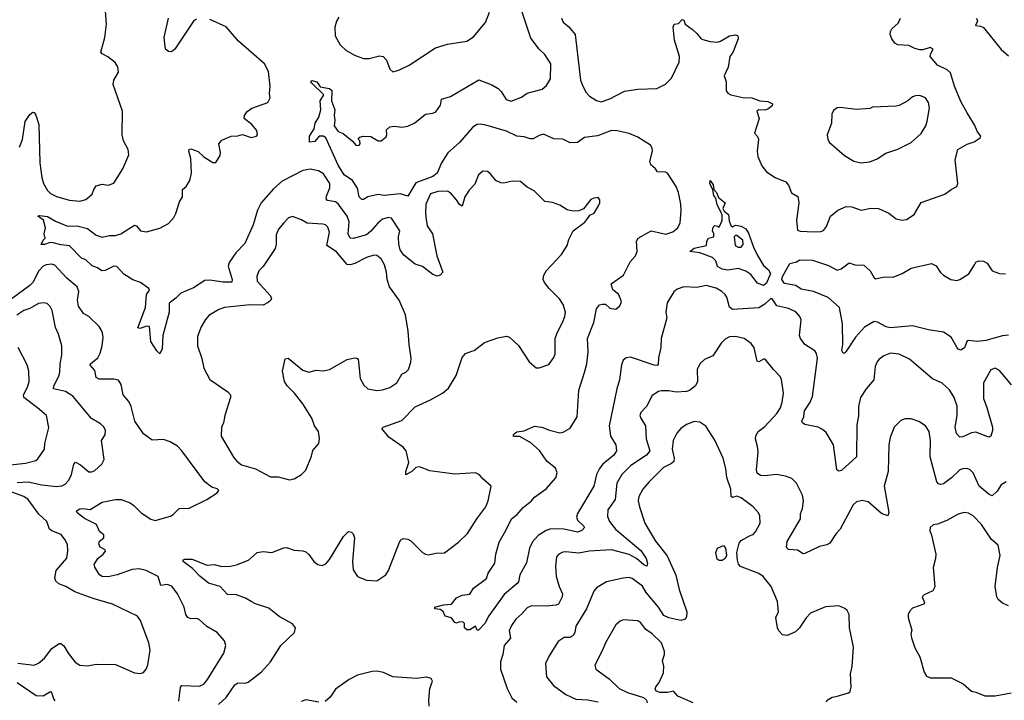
# Model space of a CAD drawing. Extents: x 2056909 to 2160450, y 827444 to 1016825.
# Tile 193 of 256: x 2071837 to 2078507, y 909325 to 913935. Entities that reach past the tile are written whole.
import ezdxf

# ---------------------------------------------------------------- set-up
doc = ezdxf.new("R2010")
doc.units = 0

msp = doc.modelspace()

# ---------------------------------------------------------------- linework, layer by layer
at = {"layer": '0CON10XD'}
for points in [[(2071835, 913072), (2071855, 913123.3), (2071874.2, 913245), (2071905, 913293.8), (2071925, 913308.8), (2071935, 913306.2), (2071947.2, 913287.2), (2071966.1, 913225), (2071973.9, 912965), (2071986, 912866), (2071999.1, 912825), (2072025, 912777.1), (2072045, 912756.7), (2072085, 912737.8), (2072173.4, 912713.4), (2072244.1, 912705.9), (2072285, 912717.5), (2072327.9, 912752.1), (2072338.8, 912785), (2072355, 912810), (2072395, 912820), (2072435, 912814.2), (2072475, 912828.8), (2072535.8, 912925), (2072575, 913020), (2072571.2, 913055), (2072540, 913115), (2072530.8, 913155), (2072534.2, 913315), (2072470.8, 913495), (2072473.8, 913525), (2072505, 913580), (2072501.2, 913615), (2072483.3, 913645), (2072434.1, 913684.1), (2072395, 913704.2), (2072387.5, 913715), (2072414.2, 913814.2), (2072425.5, 913904.5), (2072412.7, 914055)], [(2074591.1, 912581.1), (2074597.6, 912537.6), (2074634.1, 912485), (2074663.1, 912335), (2074702.5, 912225), (2074686.1, 912203.9), (2074665, 912197.5), (2074635, 912208.8), (2074565, 912263.1), (2074515, 912278), (2074438.9, 912338.9), (2074415, 912377.1), (2074404.2, 912415), (2074403.1, 912465), (2074412.9, 912505), (2074355, 912590.8), (2074335, 912595.7), (2074295, 912582.9), (2074262.4, 912557.6), (2074215, 912502.3), (2074185, 912478.4), (2074095, 912453.6), (2074075, 912454.3), (2074062, 912485), (2074068.2, 912565), (2074055.9, 912605), (2073995, 912687.5), (2073975, 912700.3), (2073921.4, 912711.4), (2073912.4, 912722.4), (2073915, 912738.8), (2073938, 912795), (2073936.8, 912825), (2073895, 912890.6), (2073860.3, 912910.3), (2073805, 912921.4), (2073755, 912912.7), (2073615, 912842.2), (2073555, 912790), (2073472.5, 912695), (2073447.9, 912645), (2073418.2, 912545), (2073361.5, 912418.5), (2073301.9, 912355), (2073255, 912291.2), (2073249.5, 912265), (2073275.5, 912175), (2073273.8, 912156.2), (2073216.2, 912156.2), (2073125, 912170), (2073092, 912168), (2073015, 912119.5), (2072928, 912082), (2072895, 912049.4), (2072849.2, 912015), (2072850, 911955), (2072805.4, 911795), (2072801.4, 911705), (2072785, 911672.5), (2072765, 911692), (2072725.6, 911755.6), (2072715, 911857.5), (2072695, 911860), (2072654, 911844), (2072637, 911847), (2072688.5, 911985), (2072695.8, 912074.2), (2072716.4, 912103.6), (2072711.2, 912115), (2072656, 912155), (2072603.6, 912173.6), (2072542, 912212), (2072495, 912262.9), (2072475, 912264.5), (2072415, 912237.1), (2072393.6, 912233.6), (2072364.7, 912254.7), (2072328.4, 912268.4), (2072285, 912308.2), (2072255, 912320.6), (2072175, 912403.3), (2072115, 912410), (2072064.2, 912424.2), (2072043.9, 912426.1), (2072005, 912412), (2071982.5, 912412.5), (2071995, 912442.5), (2072010, 912455), (2072002.5, 912485), (2072011.2, 912525), (2071997.1, 912577.1), (2071960, 912605), (2071971.7, 912608.3), (2072025, 912601.9), (2072079.2, 912569.2), (2072155, 912539.6), (2072175, 912535.5), (2072225, 912539.2), (2072295, 912520), (2072355, 912475.7), (2072395, 912461.5), (2072445, 912474.2), (2072485, 912472.5), (2072522.5, 912485), (2072615, 912543.8), (2072628.3, 912538.3), (2072655.9, 912505.9), (2072695, 912498), (2072785, 912522), (2072845, 912554), (2072881.2, 912595), (2072895, 912622.5), (2072918.3, 912701.7), (2072940, 912735), (2072938.8, 912785), (2072963.9, 912806.1), (2072988.8, 912845), (2073001.2, 912895), (2072995.6, 912994.4), (2072982.9, 913045), (2072985, 913056.7), (2072995, 913061.2), (2073045, 913041.4), (2073085, 913005.8), (2073145, 912967.5), (2073165, 912968), (2073193.8, 913015), (2073196.2, 913035), (2073186.4, 913093.6), (2073205, 913118.8), (2073270, 913145), (2073315, 913147.5), (2073345, 913157.5), (2073405, 913136.7), (2073440, 913145), (2073447.5, 913155), (2073442.5, 913185), (2073410, 913225), (2073357.5, 913265), (2073358.8, 913285), (2073376.8, 913313.2), (2073408.8, 913335), (2073516.7, 913375), (2073534, 913405), (2073528.6, 913435), (2073532.9, 913485), (2073521.5, 913585), (2073495, 913635.7), (2073319.7, 913789.7), (2073235, 913885.6), (2073125, 913937.3)], [(2073035, 913938.9), (2073015, 913925.8), (2072888.8, 913735), (2072865, 913716.7), (2072845, 913718.8), (2072823.8, 913735), (2072815.8, 913815), (2072845.8, 913945.8)], [(2075311.1, 910398.9), (2075291.1, 910355), (2075269.2, 910255), (2075224.6, 910175.4), (2075215, 910127.5), (2075207.1, 910115), (2075117.9, 910042.1), (2075013.8, 909896.2), (2074986.7, 909845), (2074945, 909800), (2074935, 909800), (2074925, 909827.5), (2074885, 909802.5), (2074865, 909802.5), (2074850, 909815), (2074850, 909845), (2074840, 909855), (2074815, 909856.7), (2074795, 909847.5), (2074785, 909852.5), (2074763, 909883), (2074720, 909895), (2074705, 909926.7), (2074685, 909940), (2074650, 909945), (2074650, 909955), (2074708, 909972), (2074762.5, 909975), (2074795, 910020), (2074835, 910036.7), (2074885, 910043.3), (2074910, 910085), (2074999.3, 910150.7), (2075010, 910185), (2075055.8, 910254.2), (2075062.9, 910315), (2075084.2, 910395), (2075130.8, 910475), (2075169.2, 910555), (2075205.9, 910584.1), (2075248.5, 910631.5), (2075304.3, 910675), (2075325, 910700), (2075403.5, 910756.5), (2075468.8, 910831.2), (2075478.5, 910865), (2075467.4, 910897.4), (2075408.1, 910945), (2075357.1, 911017.1), (2075299.7, 911069.7), (2075225, 911111.2), (2075182.5, 911112.5), (2075182.5, 911125), (2075205, 911143.3), (2075255, 911150), (2075325, 911181.9), (2075374.2, 911174.2), (2075425, 911154.3), (2075495, 911137.5), (2075517.9, 911142.1), (2075565, 911169.2), (2075612.2, 911245), (2075624, 911425), (2075663.9, 911546.1), (2075679.1, 911605), (2075687.8, 911685), (2075683.5, 911775), (2075725.3, 911885), (2075743.2, 911976.8), (2075765, 912002.5), (2075785, 912008.8), (2075805, 912007.1), (2075835, 911980.8), (2075875, 911974), (2075903.2, 911996.8), (2075912.5, 912025), (2075907.1, 912045), (2075892.5, 912075), (2075855, 912106), (2075842.5, 912145), (2075927.1, 912205), (2075972.9, 912295), (2076007.5, 912335), (2076019.4, 912365), (2076015.6, 912435), (2076027.5, 912455), (2076115, 912505.7), (2076215, 912481.4), (2076260.9, 912499.1), (2076295, 912526.2), (2076310.9, 912559.1), (2076317.1, 912642.9), (2076315.3, 912685), (2076298.6, 912765), (2076283.6, 912805), (2076225.5, 912895.5), (2076212.4, 912902.4), (2076156.7, 912905), (2076143.8, 912925), (2076112.1, 912952.1), (2076105.3, 912975), (2076123.8, 913045), (2076121.8, 913065), (2076111.1, 913085), (2076025, 913138.6), (2075965.8, 913165), (2075885, 913183.3), (2075845, 913184.3), (2075752, 913148), (2075662.3, 913137.7), (2075615, 913102.5), (2075565, 913100), (2075516.7, 913125), (2075455, 913128.8), (2075385, 913158.5), (2075355, 913151.2), (2075315, 913128.1), (2075295, 913126.9), (2075255, 913141.8), (2075205, 913146.1), (2075135, 913180.5), (2074995, 913219.6), (2074955, 913227.8), (2074934.6, 913225.4), (2074905, 913204.4), (2074817.2, 913102.8), (2074737.7, 913032.3), (2074695.2, 912964.8), (2074664.2, 912895), (2074635, 912872.8), (2074520.1, 912829.9), (2074465, 912740), (2074415, 912756), (2074305, 912744.5), (2074265, 912751.2), (2074195.9, 912734.1), (2074165, 912716.7), (2074155, 912716.7), (2074136.2, 912735), (2074124.3, 912794.3), (2074090.8, 912845), (2074035.7, 912885), (2073995, 912950), (2073911.2, 913135), (2073895, 913145.8), (2073865, 913146), (2073835, 913110.8), (2073800, 913105), (2073800, 913145), (2073815, 913171.2), (2073830.8, 913195), (2073838.5, 913235), (2073862.9, 913275), (2073877.5, 913325), (2073871.9, 913385), (2073896, 913425), (2073816, 913505), (2073810, 913515), (2073815, 913522.5), (2073848.8, 913515), (2073871.2, 913481.2), (2073935, 913468.9), (2073951.9, 913455), (2073950, 913385), (2073971.9, 913325), (2073966.2, 913285), (2073971.2, 913255), (2073967.5, 913215), (2073995, 913177.5), (2074027.5, 913165), (2074090, 913115), (2074115, 913083.3), (2074137.5, 913085), (2074142.5, 913095), (2074140, 913115), (2074130, 913125), (2074141.7, 913138.3), (2074163.6, 913146.4), (2074215, 913144.2), (2074265, 913114), (2074285.9, 913114.1), (2074318.3, 913141.7), (2074323.3, 913155), (2074320.5, 913189.5), (2074345, 913210), (2074375, 913213.8), (2074426.4, 913206.4), (2074465, 913214.2), (2074513, 913237), (2074585, 913294), (2074635, 913300.8), (2074655, 913310), (2074688.1, 913355), (2074694.4, 913395.6), (2074755, 913414.5), (2074947.9, 913527.9), (2075035, 913494.4), (2075078.9, 913468.9), (2075098.9, 913448.9), (2075132.5, 913395), (2075165, 913383.9), (2075235, 913411.1), (2075275, 913437.3), (2075376.2, 913465), (2075405, 913490), (2075432.5, 913535), (2075435, 913636.2), (2075395, 913698.6), (2075355, 913734.3), (2075300.2, 913810.2), (2075239.6, 913985)], [(2073998.8, 913951.2), (2073983.3, 913925), (2073971.4, 913885), (2073974.2, 913825), (2074008.6, 913765), (2074045, 913728.6), (2074105, 913695.7), (2074165, 913672), (2074205, 913671.2), (2074275, 913690), (2074300, 913685), (2074320.7, 913660.7), (2074345, 913600), (2074365, 913582.5), (2074405, 913593.3), (2074475, 913626.2), (2074654.6, 913745.4), (2074735, 913768.6), (2074865, 913789.4), (2074911.3, 913818.7), (2074993.1, 913915), (2075018.9, 913985)], [(2075508.1, 913945), (2075518.9, 913918.9), (2075557.2, 913887.2), (2075598.6, 913835), (2075635.5, 913525), (2075646.2, 913495), (2075672.9, 913445), (2075697.6, 913417.6), (2075745, 913388), (2075775, 913378.2), (2075835, 913400), (2075935, 913451.2), (2076025, 913465.5), (2076151.9, 913468.1), (2076210.9, 913499.1), (2076251.6, 913538.4), (2076305, 913647.5), (2076306.7, 913685), (2076272.9, 913797.1), (2076263.8, 913885), (2076270, 913905), (2076300.7, 913909.3), (2076325, 913936.2), (2076335, 913932.5), (2076344, 913904), (2076395, 913869.2), (2076425, 913842.5), (2076454, 913805), (2076465, 913800.8), (2076515, 913787.1), (2076565, 913782.9), (2076585, 913788.6), (2076645, 913825.5), (2076685, 913832.5), (2076698.3, 913828.3), (2076705, 913820), (2076704, 913805), (2076667.1, 913712.9), (2076646.7, 913685), (2076637.2, 913612.8), (2076609.4, 913555), (2076622, 913515), (2076622.3, 913452.3), (2076635, 913436.7), (2076655, 913426.2), (2076735, 913408.8), (2076796.8, 913406.8), (2076850, 913385), (2076905, 913381.9), (2076935.6, 913365), (2076935, 913350.6), (2076905, 913327.9), (2076885, 913321.1), (2076845, 913324), (2076831.2, 913315), (2076845.8, 913265), (2076813.9, 913166.1), (2076835, 913143.3), (2076842, 913125), (2076831.8, 913045), (2076837.8, 913007.8), (2076865, 912946.2), (2076895.5, 912905.5), (2076955.5, 912865.5), (2077026.8, 912836.8), (2077044.5, 912814.5), (2077065, 912763.3), (2077108.1, 912738.1), (2077114.5, 912695), (2077099.7, 912575), (2077105, 912510), (2077125, 912502), (2077217.7, 912497.7), (2077265, 912500), (2077282.3, 912507.7), (2077302, 912535), (2077328.8, 912605), (2077380, 912645), (2077435, 912669.2), (2077475, 912667.5), (2077536.1, 912643.9), (2077602.7, 912657.3), (2077655, 912656), (2077724.4, 912624.4), (2077775, 912585.8), (2077815, 912576), (2077845, 912581.2), (2077896.7, 912615), (2077943.9, 912696.1), (2078105, 912753.8), (2078146.7, 912785), (2078185, 912804), (2078191.5, 912825), (2078173.6, 912985), (2078192.5, 913055), (2078255, 913092), (2078302.7, 913107.3), (2078342.5, 913135), (2078347.5, 913145), (2078324.3, 913174.3), (2078305, 913223.3), (2078254.4, 913305), (2078211.9, 913381.9), (2078170.3, 913485), (2078142.7, 913575), (2078119.4, 913595), (2078055, 913627.7), (2078004.5, 913685), (2078008.2, 913705), (2078025.9, 913735.9), (2078005, 913746.2), (2077955, 913730.9), (2077935, 913730.9), (2077900, 913740), (2077860.3, 913760.3), (2077785, 913764.5), (2077765, 913775.5), (2077744.3, 913805), (2077733.8, 913835), (2077734.7, 913855.3), (2077745, 913872.9), (2077787.4, 913912.6), (2077804.2, 913945)], [(2078319.4, 913945), (2078324.2, 913925), (2078311.2, 913895), (2078345, 913892.2), (2078365, 913882.9), (2078485, 913733.8), (2078535, 913690)], [(2077535, 912965.8), (2077595, 912972), (2077645, 912993.3), (2077705, 913030), (2077785, 913058), (2077875, 913104), (2077944.2, 913165), (2077974.4, 913215), (2077985, 913246.7), (2078000.6, 913335), (2077992.5, 913375), (2077973.3, 913405), (2077935, 913421.2), (2077905, 913420), (2077885, 913413.3), (2077854.1, 913385.9), (2077795, 913353.3), (2077775, 913348.8), (2077615, 913342.5), (2077595, 913332.5), (2077505, 913327.5), (2077395, 913340), (2077375, 913337.5), (2077350.7, 913319.3), (2077337.5, 913295), (2077336.4, 913233.6), (2077307.5, 913155), (2077311.2, 913125), (2077321.2, 913105), (2077423.8, 913015), (2077487, 912977), (2077535, 912965.8)], [(2073184, 909296), (2073235, 909342.9), (2073295, 909429.4), (2073315, 909442.7), (2073365, 909440.9), (2073385, 909447.5), (2073475, 909518.5), (2073535, 909584.5), (2073606.2, 909695), (2073698.9, 909785), (2073705.5, 909815.5), (2073685, 909842.5), (2073595, 909893.1), (2073525, 909947.8), (2073435, 909977.8), (2073404.6, 909994.6), (2073367.2, 910017.2), (2073305, 910038.6), (2073245, 910041.4), (2073195, 910095.5), (2073115, 910118.7), (2073057.1, 910165), (2073007.3, 910217.3), (2072944.1, 910264.1), (2072945, 910276.2), (2072955, 910281.2), (2073005, 910280), (2073105, 910240.8), (2073155, 910244.2), (2073205, 910231.9), (2073265, 910232.9), (2073305, 910241.4), (2073387, 910273), (2073445, 910326.2), (2073485, 910333.8), (2073545, 910326.2), (2073625, 910356.7), (2073645, 910358.8), (2073695, 910341.2), (2073755, 910338), (2073775, 910330), (2073795, 910313.3), (2073828.8, 910265), (2073855.6, 910245.6), (2073885, 910238.6), (2073910.3, 910249.7), (2073935, 910278.8), (2074030, 910435), (2074065, 910467.5), (2074083.6, 910463.6), (2074095, 910452.5), (2074105.8, 910425), (2074090.6, 910265), (2074095, 910207.5), (2074125, 910164.2), (2074185, 910138.6), (2074255, 910134.4), (2074316.2, 910175), (2074336, 910205), (2074408.8, 910395), (2074418.8, 910411.2), (2074435, 910420), (2074465, 910415.7), (2074485.4, 910405.4), (2074565, 910326.2), (2074585, 910314), (2074605, 910310.8), (2074655, 910321.9), (2074715, 910324.2), (2074808.8, 910395), (2074871.2, 910455), (2074932.5, 910555), (2074995.5, 910634.5), (2075010, 910675), (2075030, 910775), (2074975, 910826), (2074951.9, 910851.9), (2074924.2, 910865.8), (2074785, 910856.7), (2074615, 910878.8), (2074545, 910906.7), (2074519.3, 910900.7), (2074492.5, 910875), (2074453, 910853), (2074453.3, 910875), (2074474, 910935), (2074454.2, 911014.2), (2074435, 911038.8), (2074337.8, 911107.8), (2074290, 911165), (2074300, 911175), (2074425, 911219.6), (2074515, 911311.8), (2074620.5, 911359.5), (2074700, 911405), (2074741.7, 911438.3), (2074792.5, 911525), (2074835, 911647.5), (2074856.4, 911673.6), (2074898.8, 911688.8), (2074915, 911694), (2074985, 911748.8), (2075075, 911780), (2075135, 911791.2), (2075155, 911783.8), (2075215, 911728), (2075287, 911617), (2075335, 911576.2), (2075355, 911576.2), (2075421.7, 911598.3), (2075455, 911646.7), (2075465, 911672.5), (2075464.4, 911775), (2075478.1, 911815), (2075514.4, 911885), (2075529.4, 911925), (2075533.1, 911955), (2075517.8, 912005), (2075494.6, 912044.6), (2075423.4, 912113.4), (2075390.9, 912155), (2075383.8, 912175), (2075386.7, 912205), (2075404.8, 912235.2), (2075506.5, 912345), (2075545.7, 912405), (2075556, 912445), (2075585.7, 912504.3), (2075665, 912564.3), (2075685, 912591.2), (2075699.5, 912610.5), (2075727.8, 912625), (2075757.5, 912675), (2075766, 912695), (2075766.2, 912715), (2075755, 912730), (2075725, 912726.2), (2075705, 912716), (2075655, 912653.3), (2075625, 912640), (2075585, 912638.8), (2075545, 912648), (2075495, 912678), (2075445, 912696), (2075394.1, 912704.1), (2075322, 912775), (2075275, 912801.4), (2075229.1, 912839.1), (2075175, 912841.9), (2075115, 912828), (2075095, 912829.2), (2075063.3, 912845), (2075024.1, 912894.1), (2075005, 912906.2), (2074975, 912910), (2074945, 912883.3), (2074919.2, 912820.8), (2074880.8, 912779.2), (2074853.3, 912735), (2074835, 912671.2), (2074815, 912682.5), (2074795.7, 912715), (2074755, 912762), (2074735, 912774.4), (2074669.5, 912770.5), (2074618.9, 912755), (2074589.1, 912685), (2074585.3, 912625), (2074591.1, 912581.1)], [(2076875, 912134.1), (2076835, 912149.5), (2076789.8, 912209.8), (2076755, 912230.8), (2076705, 912250), (2076635, 912238), (2076595, 912244.5), (2076565, 912264.2), (2076552.7, 912302.7), (2076530, 912325), (2076445, 912356.7), (2076376.7, 912365), (2076405, 912387.5), (2076490, 912405), (2076490.8, 912435), (2076502, 912455), (2076540, 912465), (2076540, 912485), (2076530, 912505), (2076535, 912530), (2076545, 912540), (2076567, 912537), (2076575, 912530), (2076595.3, 912574.7), (2076595.5, 912615.5), (2076561.5, 912681.5), (2076552, 912725), (2076539.2, 912745), (2076532.3, 912782.3), (2076512.5, 912825), (2076513.8, 912846.2), (2076535, 912816.7), (2076540, 912785), (2076557.1, 912765), (2076570.6, 912730.6), (2076616.2, 912695), (2076600.8, 912655), (2076608.1, 912638.1), (2076639.4, 912615), (2076642.4, 912572.4), (2076655, 912540), (2076665, 912532.5), (2076685, 912543.3), (2076725, 912535.8), (2076755, 912517.5), (2076775, 912490), (2076806.9, 912395), (2076831.7, 912341.7), (2076875, 912270), (2076909.7, 912239.7), (2076923.7, 912215), (2076895, 912150), (2076875, 912134.1)], [(2073665, 910818.8), (2073695, 910824), (2073746.8, 910853.2), (2073775.7, 910884.3), (2073812.5, 910977.5), (2073822.1, 911017.9), (2073864.3, 911065), (2073867.9, 911097.9), (2073860, 911145), (2073833.3, 911185), (2073815.7, 911235.7), (2073754, 911334), (2073698.6, 911405), (2073648.6, 911455), (2073630, 911485), (2073616.7, 911555), (2073635, 911637.5), (2073655, 911641.2), (2073755, 911560.5), (2073795, 911547.3), (2073845, 911561.1), (2073893, 911557), (2073935, 911565.8), (2074055, 911632.5), (2074103.9, 911643.9), (2074121.7, 911641.7), (2074128.8, 911635), (2074132.5, 911615), (2074144.3, 911504.3), (2074168.3, 911458.3), (2074195, 911434), (2074255, 911422.9), (2074295, 911427.5), (2074345, 911443.1), (2074390.6, 911475), (2074425, 911533.1), (2074452.6, 911547.4), (2074470.8, 911565), (2074487.5, 911615), (2074488.8, 911641.2), (2074474.2, 911735), (2074469.2, 911825), (2074450, 911935), (2074407.1, 912035), (2074342.7, 912125), (2074326.2, 912175), (2074321.8, 912225), (2074307.8, 912275), (2074285.7, 912315), (2074255, 912336.9), (2074235, 912340.6), (2074186.9, 912323.1), (2074107.4, 912282.6), (2074075, 912274.7), (2074055, 912277.1), (2073982.2, 912362.2), (2073917.8, 912405), (2073936.2, 912495), (2073925, 912529.2), (2073908, 912545), (2073890.9, 912550.9), (2073785, 912557.5), (2073745, 912580), (2073685, 912602.5), (2073657.7, 912592.3), (2073625, 912560), (2073590.8, 912515), (2073575, 912476.7), (2073574.4, 912415), (2073567.1, 912385), (2073487.2, 912262.8), (2073456.4, 912233.6), (2073442.2, 912195), (2073445.6, 912165), (2073535.7, 912065), (2073542.9, 912045), (2073537.5, 912035), (2073520.9, 912019.1), (2073485, 912002.3), (2073395, 912004.6), (2073224.6, 911985.4), (2073185, 911971.4), (2073119.1, 911930.9), (2073095.7, 911905), (2073065.6, 911855), (2073040.7, 911789.3), (2073041.5, 911725), (2073069.6, 911639.6), (2073083.6, 911575), (2073125, 911498.6), (2073246, 911415), (2073264.2, 911395), (2073264.3, 911375), (2073226.7, 911255), (2073216.5, 911203.5), (2073202.9, 911175), (2073200.8, 911115), (2073285, 910972), (2073307.5, 910945), (2073340.2, 910920.2), (2073435, 910892), (2073535, 910837.5), (2073587.7, 910837.7), (2073665, 910818.8)], [(2076725, 912393.8), (2076737.1, 912412.9), (2076735, 912442.5), (2076695, 912472.5), (2076685, 912472.5), (2076677.5, 912465), (2076682.5, 912405), (2076703.9, 912393.9), (2076725, 912393.8)], [(2072915, 909320), (2072927.1, 909412.9), (2072935.7, 909424.3), (2073055, 909420), (2073085, 909434.3), (2073110, 909465), (2073220, 909645), (2073233.8, 909695), (2073225, 909727.5), (2073174.3, 909784.3), (2073104.4, 909824.4), (2073052.2, 909872.2), (2073035, 909878.6), (2072995, 909876.9), (2072974.7, 909884.7), (2072962.7, 909905), (2072951.8, 909955), (2072906.4, 910046.4), (2072866.8, 910096.8), (2072835, 910109.1), (2072793.3, 910103.3), (2072775, 910162.5), (2072693, 910203), (2072645, 910216.2), (2072598.5, 910211.5), (2072496.7, 910175), (2072435, 910162.2), (2072395, 910163.1), (2072378, 910175), (2072345.6, 910225.6), (2072342.2, 910245), (2072366.2, 910285), (2072403.1, 910315), (2072417.5, 910335), (2072416.2, 910345), (2072382.6, 910362.6), (2072373.3, 910385), (2072377.5, 910402.5), (2072405.8, 910425), (2072406, 910445), (2072377.7, 910467.7), (2072356.6, 910516.6), (2072275, 910555.6), (2072226.7, 910595), (2072221.2, 910605), (2072225, 910610), (2072245, 910622), (2072265, 910624.2), (2072315, 910618.1), (2072395, 910666.5), (2072485.5, 910684.5), (2072525, 910685.6), (2072585, 910661.4), (2072610, 910645), (2072660, 910595), (2072725, 910551.8), (2072755, 910542), (2072858.3, 910571.7), (2072877.2, 910582.8), (2072916.3, 910623.7), (2072985, 910626.2), (2073104.6, 910685.4), (2073175, 910730), (2073186.1, 910746.1), (2073175, 910756.2), (2073138.8, 910768.8), (2073090.8, 910805), (2072935.4, 911015.4), (2072905.5, 911045.5), (2072856.7, 911075), (2072811.7, 911091.7), (2072735, 911086), (2072675, 911130), (2072616.9, 911215), (2072591.9, 911315), (2072575, 911348), (2072538.1, 911395), (2072524.5, 911464.5), (2072505, 911493.8), (2072475, 911500.6), (2072375, 911500.4), (2072355, 911510.8), (2072345, 911558), (2072313.3, 911595), (2072317.5, 911605), (2072367.1, 911645), (2072382.9, 911677.1), (2072394.6, 911725), (2072401.7, 911781.7), (2072397.5, 911815), (2072388, 911835), (2072375, 911856.2), (2072306, 911925), (2072270, 911945), (2072235.8, 911995), (2072229.4, 912035), (2072237.5, 912095), (2072226.4, 912125), (2072155, 912184.5), (2072075, 912271.8), (2072055, 912278.7), (2072015, 912275.3), (2071995, 912265.9), (2071967.4, 912235), (2071924.9, 912155.1), (2071905.8, 912135), (2071785, 912046.2)], [(2078535, 911798.2), (2078495, 911794.6), (2078381.8, 911761.8), (2078325.3, 911755.3), (2078265, 911762.5), (2078252, 911755), (2078238.1, 911711.9), (2078213, 911697), (2078195, 911704), (2078185, 911715.8), (2078146.4, 911785), (2078095, 911819.4), (2077994.1, 911834.1), (2077885, 911861.5), (2077735, 911847.1), (2077706, 911855), (2077646.9, 911886.9), (2077625, 911890.5), (2077558.6, 911851.4), (2077499.2, 911785), (2077433.8, 911685), (2077425, 911676.2), (2077415, 911676.7), (2077406, 911695), (2077411.9, 911735), (2077410, 911875), (2077391.2, 911985), (2077314.1, 912054.1), (2077215, 912093.6), (2077130.7, 912110.7), (2077095, 912135.6), (2077018.3, 912148.3), (2076999.8, 912175), (2077004.5, 912195), (2077055, 912283.3), (2077100, 912295), (2077121.7, 912308.3), (2077206.7, 912305), (2077315, 912269.1), (2077375, 912238.1), (2077402.6, 912247.4), (2077455, 912288.1), (2077495, 912274), (2077555, 912272), (2077598, 912235), (2077625, 912186.7), (2077635, 912178.8), (2077695, 912193.1), (2077755, 912191.4), (2077813.8, 912215), (2077875, 912251.5), (2078012.7, 912282.7), (2078045, 912268.1), (2078075, 912223.3), (2078095, 912204.5), (2078145, 912175.7), (2078185, 912169.2), (2078205, 912174.2), (2078265.5, 912214.5), (2078304, 912275), (2078315, 912292.5), (2078335, 912302.5), (2078365, 912298.8), (2078391.2, 912285), (2078424.3, 912234.3), (2078475, 912216.7), (2078515, 912213.8)], [(2078555, 911461.2), (2078475, 911558.8), (2078445, 911573.8), (2078415, 911563.8), (2078366.9, 911475), (2078365, 911370), (2078387.5, 911307.5), (2078426.5, 911175), (2078427, 911153), (2078415, 911113.3), (2078405, 911106.2), (2078395, 911108.6), (2078315, 911140.8), (2078285, 911137.5), (2078225, 911108.6), (2078205, 911108), (2078182.7, 911132.7), (2078174.8, 911174.7), (2078187.2, 911255), (2078187.7, 911317.7), (2078166.2, 911375), (2078135, 911427.5), (2078085, 911473.8), (2078021.2, 911501.2), (2077864.6, 911634.6), (2077795, 911669.4), (2077735, 911677.1), (2077691.3, 911658.7), (2077656.8, 911633.2), (2077645, 911616.7), (2077632.9, 911585), (2077622.5, 911495), (2077572, 911435), (2077531.9, 911375), (2077520, 911315), (2077518.3, 911251.7), (2077508.7, 911191.3), (2077506.4, 910973.6), (2077405, 910882.5), (2077386.1, 910876.1), (2077373.3, 910885), (2077348.8, 911055), (2077299.1, 911139.1), (2077275, 911160), (2077245, 911174.3), (2077155, 911193.8), (2077138.8, 911205), (2077136.2, 911215), (2077148, 911245), (2077153.2, 911285), (2077189.4, 911340.6), (2077208, 911382), (2077241.7, 911641.7), (2077234.3, 911674.3), (2077222.7, 911692.7), (2077155, 911734.2), (2077125.7, 911775), (2077120, 911795), (2077130.9, 911900.9), (2077122.5, 911925), (2077095, 911955.8), (2077045, 911978.1), (2076966, 911996), (2076935, 912043.8), (2076925, 912045.8), (2076885, 912007.3), (2076845, 911982.5), (2076665, 911972.2), (2076645, 911986.7), (2076626.7, 912055), (2076614.3, 912075), (2076594, 912095), (2076555, 912115.6), (2076486.2, 912133.8), (2076425, 912122), (2076335, 912126), (2076291.1, 912108.9), (2076268, 912092), (2076222.7, 912017.3), (2076214.7, 911955), (2076220, 911915), (2076181.8, 911775), (2076179.5, 911715), (2076164.4, 911644.4), (2076162.3, 911597.7), (2076155, 911592.5), (2076135, 911594.5), (2075975, 911648.9), (2075945, 911645.6), (2075925, 911628), (2075912.6, 911597.4), (2075900.9, 911495), (2075881.1, 911435), (2075829.7, 911185), (2075839.6, 911115), (2075874.3, 911055), (2075880, 911015), (2075862.2, 910985), (2075787.5, 910925), (2075763.8, 910895), (2075743.9, 910855), (2075725.5, 910775), (2075615, 910591.2), (2075609.1, 910565), (2075614.4, 910545), (2075658.6, 910505), (2075662.5, 910495), (2075645, 910475.7), (2075615, 910464.4), (2075525, 910483.4), (2075433.8, 910486.2), (2075403.9, 910476.1), (2075348.5, 910441.5), (2075311.1, 910398.9)], [(2071820, 910800), (2071895, 910804.4), (2071986.5, 910783.5), (2072085, 910772.9), (2072123.1, 910776.9), (2072145, 910788.6), (2072170, 910815), (2072187.3, 910855), (2072203.1, 910925), (2072215, 910937.5), (2072249.8, 910919.8), (2072305, 910872.5), (2072325, 910871.4), (2072345, 910881.4), (2072394, 910925), (2072408.8, 910955), (2072391.2, 911085), (2072415, 911122.5), (2072418.3, 911151.7), (2072406.8, 911176.8), (2072385, 911197.5), (2072324.3, 911234.3), (2072195.8, 911385), (2072146.5, 911416.5), (2072065.5, 911435.5), (2072067.1, 911455), (2072099.6, 911515), (2072108.2, 911545), (2072110, 911605), (2072123, 911663), (2072123.3, 911725), (2072099.4, 911805), (2072079.1, 911849.1), (2072057.8, 911965), (2072043, 911993), (2072022.7, 912012.7), (2071995, 912018), (2071965, 912012.5), (2071905, 911978.9), (2071865, 911965.5), (2071817.2, 911932.8)], [(2078518.8, 910805), (2078486, 910785), (2078459.1, 910740.9), (2078425, 910710), (2078405, 910718), (2078337.1, 910775), (2078296.3, 910866.3), (2078276.6, 910886.6), (2078255, 910894.2), (2078225, 910893.1), (2078205, 910885.6), (2078148.1, 910831.9), (2078095, 910792.2), (2078075, 910785.6), (2078060, 910790), (2078050, 910805), (2078005.5, 910975), (2078006.7, 911085), (2077998, 911145), (2077973.3, 911185), (2077927.5, 911212.5), (2077875, 911231.2), (2077835, 911231.2), (2077805, 911220), (2077760, 911175), (2077734.2, 911105.8), (2077724, 911055), (2077720.9, 910875), (2077692.7, 910775), (2077724, 910596), (2077717.5, 910575), (2077675, 910590.9), (2077585, 910669.1), (2077545, 910678.9), (2077505, 910668.6), (2077482, 910648), (2077395.6, 910485), (2077367.1, 910455), (2077325, 910388.6), (2077305, 910377.8), (2077255, 910366.7), (2077155, 910318.6), (2077145, 910318), (2077105, 910342), (2077045, 910346.2), (2077030.3, 910360.3), (2077035, 910400), (2077095, 910500.8), (2077126.9, 910555), (2077127.1, 910587.1), (2077139.5, 910625), (2077145.5, 910675.5), (2077140, 910715), (2077098, 910795), (2077067.3, 910827.3), (2077025, 910844), (2076964.3, 910854.3), (2076885, 910845.5), (2076855, 910848.6), (2076833.3, 910863.3), (2076828.1, 910885), (2076838.9, 911005), (2076835.7, 911045), (2076820.8, 911095), (2076823.9, 911116.1), (2076840, 911145), (2076885, 911178.8), (2076965, 911267.1), (2076990, 911305), (2077002.2, 911345), (2077010, 911405), (2076998.3, 911498.3), (2076989.1, 911519.1), (2076942.5, 911565), (2076886.2, 911635), (2076875, 911635.8), (2076845, 911618), (2076832.7, 911622.7), (2076812.3, 911712.2), (2076792.4, 911742.4), (2076745, 911775.5), (2076685, 911790), (2076645, 911787.1), (2076615, 911771.4), (2076589.4, 911745), (2076531.2, 911658.8), (2076475, 911633.3), (2076443.3, 911605), (2076426.2, 911565), (2076428.9, 911485), (2076414.4, 911455), (2076375, 911423.5), (2076355, 911416.1), (2076285, 911411.8), (2076235, 911421.1), (2076185, 911422.1), (2076163.3, 911416.7), (2076120.9, 911389.1), (2076082.5, 911315), (2076045, 911273.3), (2076038, 911255), (2076043.8, 911235), (2076076, 911185), (2076080.5, 911095), (2076106.4, 911015), (2076082.7, 910985), (2075976.9, 910915), (2075915.4, 910855), (2075882.9, 910795), (2075870, 910685), (2075820.6, 910615), (2075818.8, 910568.8), (2075833.3, 910535), (2075872.5, 910485), (2076045, 910340), (2076080, 910285), (2076088.6, 910251.4), (2076085.9, 910234.1), (2076065, 910241.4), (2076014.3, 910284.3), (2075965, 910313.4), (2075845, 910343.3), (2075695, 910334.4), (2075625, 910320.9), (2075535, 910331.4), (2075515, 910328.6), (2075490, 910315), (2075473.6, 910296.4), (2075465.9, 910234.1), (2075471.4, 910165), (2075491.8, 910095), (2075514.6, 910045), (2075511.8, 910025), (2075487.1, 909975), (2075471.7, 909968.3), (2075405, 909962.9), (2075304.5, 909965.5), (2075275, 909952), (2075239.1, 909910.9), (2075198.6, 909875), (2075167.4, 909832.6), (2075153.1, 909795), (2075161.2, 909745), (2075118.8, 909695), (2075110, 909635), (2075094.4, 909585), (2075094.5, 909535), (2075139.6, 909405), (2075170.9, 909340.9), (2075205, 909311.9)], [(2071755, 910917.7), (2071875, 910931.1), (2071945, 910949.2), (2071960.3, 910959.7), (2072004.3, 911025), (2072006.8, 911063.2), (2072033.6, 911173.6), (2072018, 911255), (2071956.5, 911306.5), (2071864.4, 911375), (2071863.2, 911395), (2071888.9, 911445), (2071901.5, 911485), (2071899.4, 911555), (2071886.3, 911596.3), (2071827.5, 911715)], [(2077303.3, 909315), (2077306.7, 909325), (2077340, 909345), (2077368.8, 909351.2), (2077451.2, 909375), (2077462, 909385), (2077469.2, 909415), (2077464.3, 909505), (2077475.7, 909554.3), (2077484.4, 909685), (2077457.8, 909815), (2077455.8, 909905), (2077442.3, 909932.3), (2077426.1, 909946.1), (2077385, 909963.8), (2077295, 909957.5), (2077195, 909914.2), (2077165, 909884), (2077120, 909815), (2077091.7, 909788.3), (2077035.6, 909764.4), (2077005, 909768), (2076978.8, 909795), (2076970, 909815), (2076958.6, 909885), (2076977.5, 909925), (2076969.4, 909995), (2076927.8, 910095), (2076873, 910163), (2076845, 910184.4), (2076720.7, 910230.7), (2076707.2, 910247.2), (2076699.8, 910275), (2076694.1, 910325), (2076710.3, 910389.7), (2076725, 910406.2), (2076780.3, 910439.7), (2076805, 910448), (2076822, 910465), (2076852.9, 910525), (2076851.4, 910575), (2076842, 910595), (2076805.8, 910635), (2076725, 910695.8), (2076695, 910708), (2076665, 910697.5), (2076657.5, 910705), (2076653.3, 910755), (2076626.7, 910835), (2076621.2, 910895), (2076603.3, 910965), (2076545, 911086.2), (2076485, 911181.2), (2076445, 911208), (2076405, 911213.8), (2076355, 911194), (2076316, 911165), (2076288.6, 911135), (2076263.6, 911085), (2076256.9, 911025), (2076271.2, 910965), (2076267.8, 910942.2), (2076252, 910928), (2076197.3, 910902.7), (2076098.5, 910801.5), (2076058.1, 910755), (2076030, 910705), (2076027.3, 910675), (2076034.6, 910635), (2076072.5, 910525), (2076142.9, 910402.9), (2076222.6, 910302.6), (2076281.7, 910171.7), (2076304.6, 910075), (2076355.4, 909925), (2076355, 909890), (2076345, 909874.4), (2076314.5, 909865.5), (2076235, 909883.3), (2076200.1, 909900.1), (2076163.3, 909955), (2076081.1, 910055), (2076055, 910097.5), (2075985, 910149.4), (2075965, 910155.6), (2075925, 910153.1), (2075811.8, 910128.2), (2075745, 910087.1), (2075727.1, 910065), (2075677.5, 909945), (2075605, 909828), (2075596.5, 909785), (2075585, 909764), (2075565, 909750.5), (2075525, 909750), (2075485, 909722), (2075422.5, 909625), (2075398.6, 909575), (2075405, 909483.8), (2075454, 909425), (2075535.7, 909365), (2075605, 909332.5), (2075685, 909328.8), (2075755, 909314.1)], [(2071825, 909575.7), (2071935, 909562.9), (2071964.3, 909575.7), (2072005, 909610), (2072053.9, 909676.1), (2072105, 909709.2), (2072115, 909710), (2072135, 909694.2), (2072164.5, 909644.5), (2072212.4, 909582.4), (2072245, 909562), (2072295, 909559.2), (2072355, 909570), (2072485, 909566.7), (2072615, 909511.2), (2072655, 909506.2), (2072675, 909513.8), (2072694.3, 909535.7), (2072705.7, 909564.3), (2072720.8, 909665), (2072710.8, 909715), (2072655.8, 909865), (2072634.1, 909894.1), (2072465, 909975.8), (2072333.6, 910013.6), (2072209.8, 910059.8), (2072150, 910095), (2072102.9, 910112.9), (2072081.5, 910131.5), (2072074.4, 910155), (2072082.9, 910205), (2072156.6, 910286.6), (2072163.8, 910335), (2072160, 910380), (2072143.4, 910413.4), (2072116.9, 910446.9), (2072055, 910472.8), (2072039.6, 910485), (2072020.6, 910535), (2071966.3, 910586.3), (2071895, 910685.3), (2071865, 910704.8), (2071783.1, 910735)], [(2078534.4, 909964.4), (2078495, 909982), (2078465, 910006.7), (2078456, 910025), (2078444, 910095), (2078460.8, 910225), (2078479.4, 910305), (2078465.7, 910375), (2078420, 910415), (2078353.1, 910515), (2078295, 910574), (2078265, 910592), (2078233.9, 910596.1), (2078195, 910586.2), (2078117.6, 910542.4), (2078055, 910518), (2078025, 910513.8), (2078004.3, 910495.7), (2078001.2, 910475), (2078014.1, 910444.1), (2078042, 910315), (2078041.2, 910285), (2078023.9, 910223.9), (2078036.4, 910093.6), (2078023, 910067), (2077965, 910040), (2077950, 910025), (2077966.4, 909986.4), (2077962.5, 909975), (2077885, 909950), (2077864.3, 909925.7), (2077855.8, 909905), (2077856, 909885), (2077879.4, 909799.4), (2077874.5, 909775), (2077878.7, 909748.7), (2077901.1, 909681.1), (2077935, 909620), (2077963.8, 909515), (2077979.2, 909489.2), (2078006.1, 909476.1), (2078146.4, 909476.4), (2078227.3, 909437.3), (2078285, 909386.2), (2078315, 909380), (2078374.6, 909354.6)], [(2076575, 910271.8), (2076561.2, 910281.2), (2076553, 910327), (2076565, 910356), (2076605, 910373.1), (2076618.9, 910355), (2076624.2, 910305), (2076615, 910284.5), (2076595, 910272.7), (2076575, 910271.8)], [(2076398.5, 909308.5), (2076295, 909352.9), (2076265, 909385.8), (2076225, 909377.8), (2076175, 909378.6), (2076147.7, 909387.7), (2076142.5, 909402.5), (2076146, 909415), (2076168.8, 909445), (2076198.3, 909511.7), (2076201.2, 909555), (2076191.2, 909595), (2076203.8, 909635), (2076203.8, 909655), (2076183.8, 909715), (2076121.2, 909775), (2076078.8, 909805), (2076045, 909848.8), (2076024, 909864), (2075925, 909868.8), (2075905, 909861.2), (2075876.2, 909835), (2075804.2, 909715), (2075785.7, 909665), (2075732.3, 909562.3), (2075740, 909535), (2075830.5, 909470.5), (2075898, 909405), (2075955, 909376.7), (2076063.4, 909343.4), (2076082, 909325), (2076087.6, 909307.6)], [(2074611.1, 909285), (2074608, 909325), (2074616.1, 909403.9), (2074633.3, 909455), (2074623.6, 909473.6), (2074595, 909482), (2074525, 909472.9), (2074365, 909484.4), (2074302.1, 909512.1), (2074255, 909521.4), (2074225, 909520), (2074125, 909495.5), (2074068.6, 909465), (2073975, 909400.5), (2073939.1, 909345), (2073905, 909317.3)], [(2071820, 909445), (2071947.4, 909357.4), (2071995, 909356), (2072045, 909384.2), (2072053.6, 909373.6), (2072065, 909334), (2072075, 909320.8)], [(2073862.4, 909312.4), (2073775, 909327.5), (2073742.7, 909317.3)], [(2078374.6, 909354.6), (2078445, 909354.7), (2078554, 909375)]]:
    msp.add_lwpolyline(points, dxfattribs=at)

doc.saveas('drawing.dxf')
